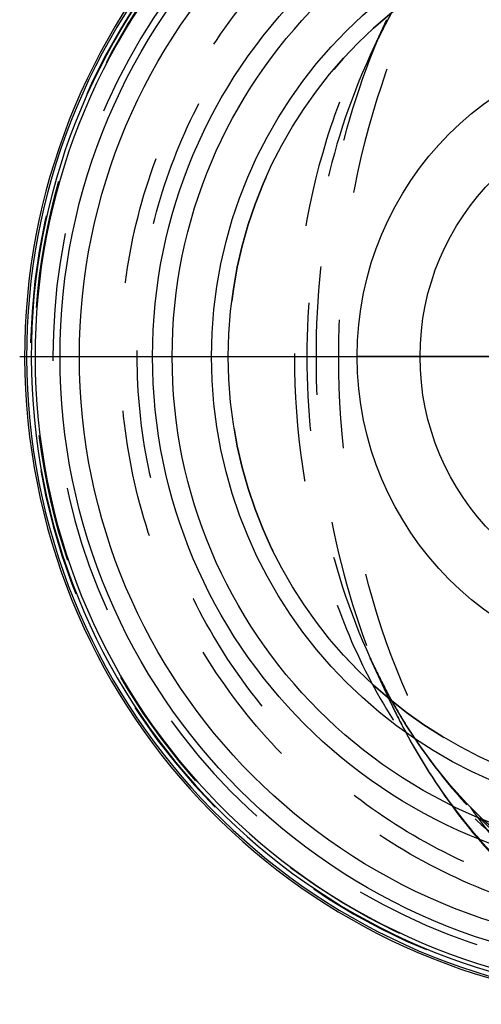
# Model space of a CAD drawing. Header units: millimetres. Extents: x 449 to 551, y 455 to 545.
# Tile 1 of 197: x 449 to 472, y 460 to 510. Entities that reach past the tile are written whole.
import ezdxf

# ---------------------------------------------------------------- set-up
doc = ezdxf.new("R2010")
doc.units = ezdxf.units.MM
doc.header["$LTSCALE"] = 65.185185
doc.linetypes.add('CENTER', pattern=[0.6, 0.375, -0.075, 0.075, -0.075])
doc.linetypes.add('HIDDEN', pattern=[0.2, 0.1, -0.1])
for name, color, linetype in [('ACHSEN_S', 7, 'CONTINUOUS'), ('KOERPER', 7, 'CONTINUOUS'), ('KONST.EL_MIT_GEO', 7, 'CONTINUOUS'), ('KURVEN', 7, 'CONTINUOUS')]:
    doc.layers.add(name, color=color, linetype=linetype)

msp = doc.modelspace()

# ---------------------------------------------------------------- linework, layer by layer
at = {"layer": 'ACHSEN_S', "color": 2, "linetype": 'CENTER'}
msp.add_line((448.708, 492.7), (550.877, 492.7), dxfattribs=at)
at = {"layer": 'KOERPER', "color": 8, "linetype": 'HIDDEN'}
for p, q in [((467.352, 509.816), (466.529, 508.021)), ((467.352, 475.584), (466.529, 477.378))]:
    msp.add_line(p, q, dxfattribs=at)
msp.add_arc((481.86, 492.7), 22.55, 90, 270, dxfattribs=at)
at = {"layer": 'KONST.EL_MIT_GEO', "color": 8, "linetype": 'HIDDEN'}
for p, q in [((466.536, 508.035), (466.528, 508.019)), ((466.529, 477.38), (466.552, 477.329)), ((467.352, 475.584), (467.354, 475.581))]:
    msp.add_line(p, q, dxfattribs=at)
for points in [[(466.535, 508.034), (467.094, 509.187), (467.716, 510.343), (468.381, 511.455), (469.087, 512.518), (469.833, 513.532), (470.617, 514.494), (471.438, 515.399), (472.295, 516.246), (473.185, 517.033), (474.108, 517.757), (475.061, 518.416), (476.045, 519.008), (477.055, 519.53), (478.092, 519.98), (479.154, 520.356), (480.238, 520.657), (481.346, 520.882), (482.477, 521.029), (483.629, 521.096)], [(483.957, 464.3), (483.627, 464.304), (482.474, 464.371), (481.342, 464.519), (480.234, 464.744), (479.149, 465.045), (478.088, 465.422), (477.052, 465.872), (476.042, 466.394), (475.059, 466.985), (474.105, 467.645), (473.183, 468.369), (472.292, 469.156), (471.435, 470.005), (470.614, 470.91), (469.829, 471.873), (469.083, 472.888), (468.377, 473.952), (467.712, 475.065), (467.089, 476.222), (466.552, 477.33)]]:
    msp.add_lwpolyline(points, dxfattribs=at)
msp.add_circle((481.86, 492.7), 32.4, dxfattribs=at)
at = {"layer": 'KONST.EL_MIT_GEO', "color": 7, "linetype": 'Continuous'}
for radius in [31.099, 30.118, 26.4, 25.4, 23.4, 22.55]:
    msp.add_circle((481.86, 492.7), radius, dxfattribs=at)
for radius, start, end in [(32.9, 98.6187, 81.3813), (32.8, 98.6187, 81.3813), (32.565, 98.5922, 81.4078), (32.369, 98.5922, 81.4078)]:
    msp.add_arc((481.86, 492.7), radius, start, end, dxfattribs=at)
at = {"layer": 'KONST.EL_MIT_GEO', "color": 8, "linetype": 'HIDDEN'}
for centre, radius, start, end in [((481.86, 492.7), 32.6, 98.5797, 81.4203), ((481.86, 492.7), 31.464, 73.5663, 286.4337), ((494.728, 495.109), 31.014, 151.7445, 155.3701), ((494.022, 495.484), 30.215, 151.0833, 151.7372), ((495.475, 490.649), 31.842, 204.7278, 205.4073), ((494.803, 490.325), 31.096, 205.3995, 208.019), ((494.208, 490.014), 30.426, 208.0276, 208.2551), ((499.591, 490.362), 35.465, 204.6318, 205.0515), ((499.01, 490.097), 34.825, 204.6339, 205.0665), ((493.975, 489.888), 30.161, 208.2542, 209.1311)]:
    msp.add_arc(centre, radius, start, end, dxfattribs=at)
for points, knots in [([(487.839, 460.3), (486.335, 460.3), (483.256, 460.736), (478.888, 462.646), (474.898, 465.711), (470.141, 471.311), (466.015, 480.442), (464.365, 492.7), (466.016, 504.959), (470.141, 514.09), (474.898, 519.69), (478.888, 522.754), (483.257, 524.664), (486.335, 525.1), (487.839, 525.1)], [0, 0, 0, 0, 0.05172, 0.105326, 0.162242, 0.22321, 0.356474, 0.500004, 0.643533, 0.776797, 0.837765, 0.89468, 0.948286, 1, 1, 1, 1]), ([(485.597, 463.393), (483.591, 463.299), (479.549, 463.478), (473.649, 464.896), (468.134, 467.448), (463.239, 471.057), (459.18, 475.59), (456.139, 480.862), (454.256, 486.651), (453.62, 492.706), (454.259, 498.76), (456.144, 504.549), (459.187, 509.82), (463.248, 514.35), (468.143, 517.957), (473.657, 520.506), (479.553, 521.923), (483.593, 522.101), (485.598, 522.007)], [0, 0, 0, 0, 0.062368, 0.124812, 0.187308, 0.249833, 0.312377, 0.374932, 0.437494, 0.500059, 0.562623, 0.625185, 0.687741, 0.750284, 0.812801, 0.875272, 0.937682, 1, 1, 1, 1]), ([(483.921, 464.3), (482.036, 464.306), (478.257, 464.654), (472.787, 466.212), (467.709, 468.785), (463.229, 472.298), (459.531, 476.628), (456.77, 481.61), (455.065, 487.045), (454.49, 492.712), (455.069, 498.379), (456.779, 503.812), (459.544, 508.791), (463.247, 513.118), (467.729, 516.627), (472.806, 519.196), (478.276, 520.749), (482.052, 521.094), (483.936, 521.1)], [0, 0, 0, 0, 0.062496, 0.124991, 0.187494, 0.25, 0.31251, 0.375022, 0.437535, 0.500048, 0.562562, 0.625075, 0.687588, 0.750097, 0.812598, 0.875082, 0.937548, 1, 1, 1, 1]), ([(483.936, 521.1), (482.55, 521.094), (479.732, 520.74), (475.698, 519.144), (471.995, 516.528), (468.764, 512.988), (466.118, 508.658), (463.463, 501.959), (462.138, 492.702), (463.462, 483.444), (466.116, 476.745), (468.762, 472.414), (471.992, 468.875), (475.693, 466.258), (479.723, 464.663), (482.538, 464.306), (483.921, 464.3)], [0, 0, 0, 0, 0.053086, 0.107458, 0.16453, 0.225209, 0.289752, 0.357785, 0.500072, 0.642361, 0.710397, 0.77494, 0.835611, 0.89266, 0.947, 1, 1, 1, 1]), ([(467.352, 509.816), (466.155, 507.206), (464.359, 501.565), (463.473, 492.7), (464.359, 483.835), (466.155, 478.194), (467.352, 475.584)], [0, 0, 0, 0, 0.244929, 0.5, 0.755071, 1, 1, 1, 1]), ([(466.528, 508.019), (465.454, 505.676), (463.837, 500.63), (463.036, 492.7), (463.837, 484.769), (465.455, 479.723), (466.529, 477.38)], [0, 0, 0, 0, 0.245589, 0.500002, 0.754413, 1, 1, 1, 1]), ([(467.463, 475.345), (467.69, 474.858), (468.627, 472.967), (469.742, 471.162), (470.672, 469.894)], [0, 0, 0, 0, 0.254843, 1, 1, 1, 1]), ([(467.464, 475.342), (467.695, 474.849), (468.638, 472.951), (469.764, 471.141), (470.705, 469.878)], [0, 0, 0, 0, 0.256669, 1, 1, 1, 1]), ([(467.63, 475.206), (467.942, 474.646), (469.219, 472.517), (470.782, 470.554), (472.089, 469.256)], [0, 0, 0, 0, 0.258094, 1, 1, 1, 1]), ([(470.672, 469.894), (471.593, 468.637), (473.599, 466.31), (477.124, 463.461), (481.027, 461.433), (483.829, 460.689), (485.234, 460.487)], [0, 0, 0, 0, 0.262894, 0.515718, 0.76049, 1, 1, 1, 1]), ([(470.705, 469.878), (471.966, 468.185), (474.767, 465.188), (479.892, 462.115), (485.471, 460.914), (489.175, 461.452), (490.912, 462.006)], [0, 0, 0, 0, 0.273785, 0.525665, 0.763486, 1, 1, 1, 1]), ([(472.089, 469.256), (473.112, 468.242), (475.305, 466.434), (479.025, 464.487), (482.99, 463.423), (485.703, 463.311), (487.046, 463.393)], [0, 0, 0, 0, 0.261336, 0.511729, 0.755955, 1, 1, 1, 1])]:
    msp.add_open_spline(points, degree=3, knots=knots, dxfattribs=at)
at = {"layer": 'KURVEN', "color": 40, "linetype": 'Continuous'}
msp.add_line((504.412, 492.7), (465.86, 492.7), dxfattribs=at)
for radius in [16, 12.8]:
    msp.add_circle((481.86, 492.7), radius, dxfattribs=at)

doc.saveas('drawing.dxf')
